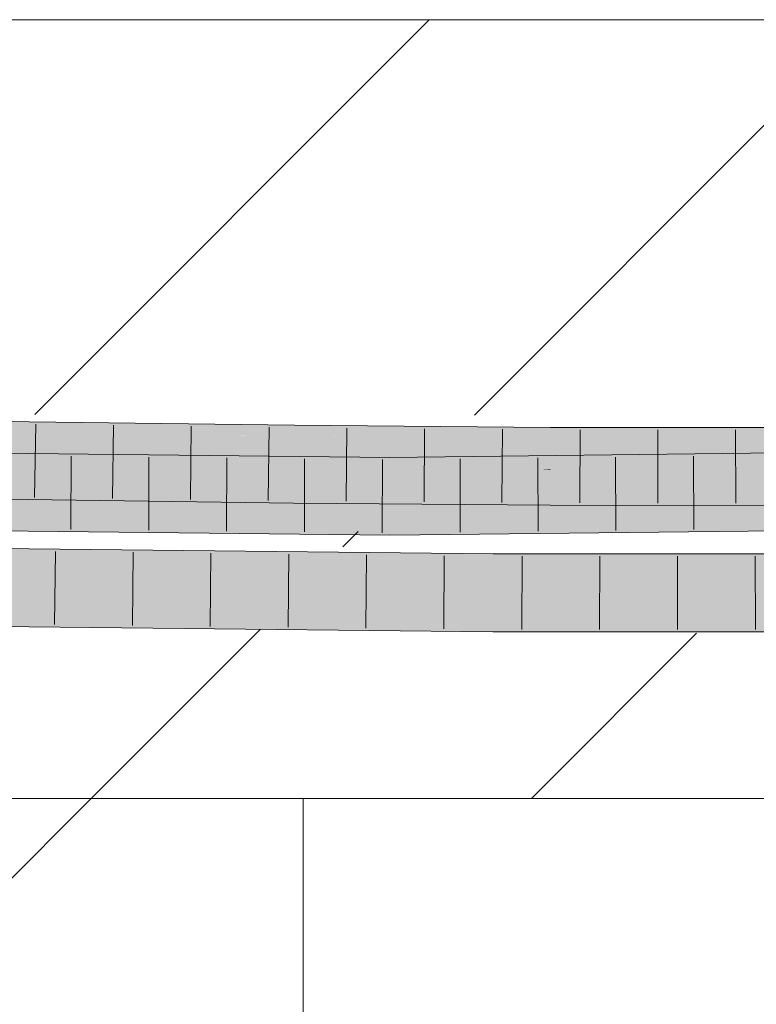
# Model space of a CAD drawing. Extents: x -720 to 300, y 62 to 1162.
# Tile 163 of 256: x 191.61 to 193.98, y 822.02 to 825.18. Entities that reach past the tile are written whole.
import ezdxf
from ezdxf.lldxf.tags import DXFTag

# ---------------------------------------------------------------- set-up
doc = ezdxf.new("R2010")
doc.units = 0
doc.layers.get('0').update_dxf_attribs({"lineweight": 13})
doc.layers.add('E_Detail_Linie_Text_Bem', color=7, linetype='Continuous', lineweight=13)
for name, color, linetype, lineweight, true_color in [('E_Detail_Wandschraffur', 7, 'Continuous', 5, 0xc0c0c0), ('E_Leerrohr 25-A06G942U8I', 7, 'Continuous', 9, 0xff8000), ('E_Leerrohr 25-Shading', 7, 'Continuous', 9, 0xff8000)]:
    doc.layers.add(name, color=color, linetype=linetype, lineweight=lineweight, true_color=true_color)
tags = doc.linetypes.add('fein_strichliert', pattern=[4, 1, -2, 1]).pattern_tags.tags
tags[8:9] = [DXFTag(74, 4), DXFTag(75, 0), DXFTag(340, '0'), DXFTag(46, 0.0), DXFTag(50, 0.0), DXFTag(44, 0.0), DXFTag(45, 0.0)]
tags[6:7] = [DXFTag(74, 4), DXFTag(75, 0), DXFTag(340, '0'), DXFTag(46, 0.0), DXFTag(50, 0.0), DXFTag(44, 0.0), DXFTag(45, 0.0)]
tags[4:5] = [DXFTag(74, 4), DXFTag(75, 0), DXFTag(340, '0'), DXFTag(46, 0.0), DXFTag(50, 0.0), DXFTag(44, 0.0), DXFTag(45, 0.0)]

# ---------------------------------------------------------------- blocks, each defined once
blk = doc.blocks.new('Shading-A06G93Y98I', base_point=(164.3113, 821.6645))
at = {"layer": 'E_Leerrohr 25-Shading', "color": 43, "true_color": 0xd7ab7f}
for points in [[(191.6435, 823.8765), (191.1918, 823.8961), (190.8533, 823.8658), (190.8442, 823.866)], [(191.6437, 823.8895), (191.1993, 823.8968), (191.6435, 823.8765), (191.1918, 823.8961)], [(192.0859, 823.8837), (191.6437, 823.8895), (191.6435, 823.8765)], [(190.8533, 823.8658), (191.6432, 823.853), (191.6435, 823.8765)], [(191.6432, 823.853), (192.0859, 823.8837), (191.6435, 823.8765)], [(192.4387, 823.8502), (192.0859, 823.8837), (192.29, 823.8444), (191.6432, 823.853)], [(192.496, 823.8783), (192.0859, 823.8837), (192.4957, 823.8524), (192.4387, 823.8502)], [(192.4956, 823.8447), (193.3185, 823.85), (193.0202, 823.874), (193.3185, 823.8716)], [(192.4956, 823.8447), (193.0202, 823.874), (192.4957, 823.8524)], [(193.0202, 823.874), (192.496, 823.8783), (192.4957, 823.8524)], [(194.1303, 823.8599), (193.3185, 823.85), (194.1303, 823.8386), (193.3184, 823.8437)], [(194.1303, 823.8599), (194.1302, 823.8707), (193.3185, 823.85), (193.3185, 823.8716)], [(192.4956, 823.8447), (192.4387, 823.8502), (192.2936, 823.8444), (192.29, 823.8444)], [(192.3897, 823.8445), (192.2936, 823.8444), (192.4956, 823.8429), (192.4956, 823.8417)], [(192.4956, 823.8447), (192.3897, 823.8445), (192.4956, 823.8429)], [(192.4387, 823.8502), (192.4956, 823.8447), (192.4957, 823.8524)], [(192.6394, 823.8456), (192.4956, 823.8447), (193.0125, 823.8409)], [(193.3184, 823.835), (193.0125, 823.8409), (192.4956, 823.8429), (192.4956, 823.8447)], [(193.3184, 823.835), (192.4956, 823.8429), (192.4956, 823.8417)], [(192.7556, 823.8464), (192.6394, 823.8456), (193.3184, 823.8386), (193.0125, 823.8409)], [(192.783, 823.8466), (192.7556, 823.8464), (193.3184, 823.8395), (193.3184, 823.8386)], [(193.0222, 823.8481), (192.783, 823.8466), (193.3184, 823.8437), (193.3184, 823.8395)], [(193.3184, 823.8386), (193.0125, 823.8409), (193.3184, 823.837)], [(193.0125, 823.8409), (193.3184, 823.835), (193.3184, 823.837)], [(193.3184, 823.8437), (193.3185, 823.85), (193.0222, 823.8481)], [(194.1303, 823.8386), (193.3184, 823.8437), (194.1304, 823.8356), (193.3184, 823.8395)], [(193.3184, 823.8395), (193.3184, 823.8386), (194.1304, 823.8356), (194.1304, 823.8342)], [(194.1304, 823.8342), (193.3184, 823.8386), (193.9231, 823.8344), (193.3184, 823.837)], [(193.3184, 823.837), (193.3184, 823.835), (193.9231, 823.8344)], [(194.1304, 823.8342), (193.9231, 823.8344), (194.1304, 823.8341)], [(192.8029, 823.7388), (195.2884, 823.7668), (194.0475, 823.7894), (195.2877, 823.8034)], [(190.5916, 823.7707), (190.3282, 823.7659), (191.7598, 823.7732), (191.7106, 823.7712)], [(191.7106, 823.7712), (190.3282, 823.7659), (191.3083, 823.7552)], [(191.2225, 823.7821), (190.5916, 823.7707), (191.9108, 823.7792), (191.7598, 823.7732)], [(191.5869, 823.7887), (191.2225, 823.7821), (192.0285, 823.7839), (191.9108, 823.7792)], [(192.8029, 823.7754), (191.7106, 823.7712), (191.3106, 823.7551), (191.3083, 823.7552)], [(192.8029, 823.7754), (191.3106, 823.7551), (192.8029, 823.761)], [(191.7106, 823.7712), (192.8029, 823.7754), (191.7598, 823.7732)], [(191.7598, 823.7732), (192.8029, 823.7754), (191.9108, 823.7792)], [(191.9108, 823.7792), (192.8029, 823.7754), (192.0285, 823.7839)], [(194.0475, 823.7894), (192.8029, 823.7754), (192.8029, 823.761)], [(192.8029, 823.7388), (194.0475, 823.7894), (192.8029, 823.761)], [(191.3106, 823.7551), (192.8029, 823.7388), (192.8029, 823.761)], [(190.7396, 823.6909), (190.7494, 823.6879), (191.6406, 823.6762), (191.6402, 823.6537)], [(190.7494, 823.6879), (190.8693, 823.6522), (191.6402, 823.6537), (191.64, 823.6396)], [(192.3003, 823.6309), (191.6406, 823.6762), (191.6402, 823.6537)], [(192.3003, 823.6309), (192.4933, 823.6283), (191.6406, 823.6762), (192.4937, 823.6649)], [(191.64, 823.6396), (192.3003, 823.6309), (191.6402, 823.6537)], [(193.3174, 823.6216), (193.3176, 823.6582), (192.4933, 823.6283), (192.4937, 823.6649)], [(193.3174, 823.6216), (194.0348, 823.6208), (193.3176, 823.6582), (194.0349, 823.6574)], [(192.8028, 823.562), (190.0044, 823.5927), (192.8028, 823.5457), (190.2128, 823.5876)], [(192.8028, 823.5254), (190.2128, 823.5876), (190.1091, 823.5803), (190.0204, 823.5908)], [(192.8028, 823.5254), (190.1091, 823.5803), (191.3175, 823.5417)], [(190.2128, 823.5876), (192.8028, 823.5254), (192.8028, 823.5457)], [(195.2921, 823.5722), (195.2918, 823.59), (192.8028, 823.5457), (192.8028, 823.562)], [(192.8028, 823.5254), (195.2924, 823.5535), (192.8028, 823.5457), (195.2921, 823.5722)], [(193.1346, 823.4605), (193.1346, 823.4654), (191.5361, 823.4722), (191.5362, 823.483)], [(191.5358, 823.4502), (191.5357, 823.4464), (193.1344, 823.4288)], [(193.1344, 823.4338), (191.5359, 823.4608), (193.1344, 823.4288), (191.5358, 823.4502)], [(192.8277, 823.4511), (191.536, 823.4654), (193.1345, 823.4443), (191.5359, 823.4637)], [(193.1345, 823.4443), (191.5359, 823.4637), (193.1344, 823.4338), (191.5359, 823.4608)], [(193.1345, 823.4488), (193.1346, 823.4605), (191.536, 823.4654), (191.5361, 823.4722)], [(193.1345, 823.4488), (191.536, 823.4654), (192.8031, 823.4514)], [(193.1345, 823.4478), (193.1345, 823.4488), (192.8031, 823.4514)], [(193.1345, 823.4478), (192.8277, 823.4511), (193.1345, 823.4448)], [(192.8277, 823.4511), (193.1345, 823.4443), (193.1345, 823.4448)], [(194.6008, 823.4517), (194.6007, 823.4641), (193.1345, 823.4488), (193.1346, 823.4605)], [(193.1345, 823.4478), (194.1293, 823.4508), (193.1345, 823.4488)], [(193.1345, 823.4478), (194.6009, 823.4459), (194.1293, 823.4508), (194.6009, 823.4459)], [(193.1345, 823.4478), (193.1345, 823.4443), (194.6009, 823.4459), (194.6009, 823.4409)], [(193.1346, 823.4605), (193.8853, 823.4623), (193.1346, 823.4654), (193.8854, 823.4656)], [(193.8853, 823.4623), (194.6007, 823.4641), (193.8854, 823.4656), (194.6007, 823.4659)], [(194.601, 823.4293), (193.2308, 823.4442), (193.1344, 823.4338), (193.1345, 823.4443)], [(194.601, 823.4293), (193.1344, 823.4338), (193.1344, 823.4288)], [(194.6009, 823.4409), (193.2308, 823.4442), (194.601, 823.4348)], [(193.2308, 823.4442), (194.601, 823.4293), (194.601, 823.4348)], [(191.5328, 823.2331), (192.6775, 823.257), (191.5331, 823.2593)], [(191.5328, 823.2331), (193.1332, 823.2154), (192.6775, 823.257), (193.1334, 823.252)], [(192.6775, 823.257), (191.5333, 823.2697), (191.5331, 823.2593)], [(194.6029, 823.2159), (194.6025, 823.2526), (193.1332, 823.2154), (193.1334, 823.252)]]:
    blk.add_solid(points, dxfattribs=at)
at = {"layer": 'E_Leerrohr 25-Shading', "color": 31, "true_color": 0xfabd7f}
for points in [[(190.8533, 823.8658), (190.7498, 823.786), (191.6432, 823.853), (191.6427, 823.8192)], [(191.6419, 823.7646), (192.2936, 823.8444), (191.6427, 823.8192)], [(191.6419, 823.7646), (192.4946, 823.7533), (192.2936, 823.8444), (192.4956, 823.8417)], [(192.2936, 823.8444), (191.6432, 823.853), (191.6427, 823.8192)], [(193.318, 823.7466), (193.3184, 823.835), (192.4946, 823.7533), (192.4956, 823.8417)], [(193.318, 823.7466), (193.9229, 823.746), (193.3184, 823.835), (193.9231, 823.8344)], [(193.9229, 823.746), (194.1306, 823.7457), (193.9231, 823.8344), (194.1304, 823.8341)], [(190.7498, 823.786), (190.7411, 823.7792), (191.6427, 823.8192), (191.6419, 823.7646)], [(190.7404, 823.7395), (191.6415, 823.7387), (190.7408, 823.7643), (191.6418, 823.7565)], [(191.6418, 823.7565), (191.6419, 823.7646), (190.7408, 823.7643), (190.7411, 823.7792)], [(192.4946, 823.7533), (191.6419, 823.7646), (191.6418, 823.7624)], [(191.6418, 823.7565), (192.4946, 823.7504), (191.6418, 823.7624), (192.4946, 823.7533)], [(192.8029, 823.7388), (194.4095, 823.7138), (195.2884, 823.7668), (195.2892, 823.7238)], [(191.3106, 823.7551), (190.5566, 823.7251), (192.8029, 823.7388), (190.5566, 823.7124)], [(192.8029, 823.6897), (192.8029, 823.7388), (190.5567, 823.6859), (190.5566, 823.7124)], [(190.7402, 823.7289), (191.6414, 823.7305), (190.7404, 823.7395), (191.6415, 823.7387)], [(190.7402, 823.7289), (190.7402, 823.7261), (191.6414, 823.7305), (191.6411, 823.7139)], [(192.4944, 823.7308), (191.6414, 823.7305), (192.4941, 823.7036), (191.6411, 823.7139)], [(191.6414, 823.7305), (192.4944, 823.7332), (191.6415, 823.7387), (192.4945, 823.7393)], [(191.6414, 823.7305), (192.4944, 823.7308), (192.3338, 823.7327)], [(191.6415, 823.7387), (192.4945, 823.7393), (191.6418, 823.7565), (192.4946, 823.7504)], [(192.4944, 823.7308), (192.4944, 823.7332), (192.3338, 823.7327)], [(193.3178, 823.7014), (193.3179, 823.7222), (192.4941, 823.7036), (192.4944, 823.7308)], [(192.4944, 823.7332), (193.3179, 823.7379), (192.4945, 823.7393), (193.3179, 823.7419)], [(193.287, 823.7357), (193.3179, 823.7379), (192.4944, 823.7323), (192.4944, 823.7332)], [(193.1334, 823.7241), (193.287, 823.7357), (192.4944, 823.7308), (192.4944, 823.7323)], [(192.4945, 823.7393), (193.3179, 823.7419), (192.4946, 823.7504), (193.318, 823.7466)], [(193.318, 823.7466), (192.4946, 823.7533), (192.4946, 823.7504)], [(192.8029, 823.7388), (192.8029, 823.6988), (194.5347, 823.7119), (193.9786, 823.7048)], [(193.3179, 823.7256), (193.3179, 823.7358), (193.1334, 823.7241), (193.287, 823.7357)], [(193.3179, 823.7358), (193.3179, 823.7379), (193.287, 823.7357)], [(193.9229, 823.746), (193.318, 823.7466), (193.3179, 823.7419)], [(194.1306, 823.7457), (193.9229, 823.746), (193.3179, 823.7379), (193.3179, 823.7419)], [(194.1306, 823.7457), (193.3179, 823.7379), (194.1283, 823.7455)], [(194.0934, 823.7417), (194.1283, 823.7455), (193.3179, 823.7358), (193.3179, 823.7379)], [(193.3179, 823.7256), (194.019, 823.7337), (193.3179, 823.7358), (194.0934, 823.7417)], [(193.8638, 823.717), (194.019, 823.7337), (193.3179, 823.7222), (193.3179, 823.7256)], [(194.1307, 823.7145), (194.1307, 823.735), (193.8638, 823.717), (194.019, 823.7337)], [(190.7402, 823.7261), (190.7396, 823.6909), (191.6411, 823.7139), (191.6406, 823.6762)], [(191.6411, 823.7139), (191.6406, 823.6762), (192.4941, 823.7036), (192.4937, 823.6649)], [(192.4941, 823.7036), (192.4937, 823.6649), (193.3177, 823.6957), (193.3176, 823.6582)], [(193.3178, 823.7014), (192.4941, 823.7036), (192.8029, 823.7006)], [(195.2893, 823.7216), (192.8029, 823.6897), (195.2894, 823.716), (193.5661, 823.6868)], [(192.8029, 823.6988), (192.8029, 823.6897), (193.9786, 823.7048)], [(193.3177, 823.6957), (193.3178, 823.7014), (192.8029, 823.7006)], [(193.1334, 823.7241), (193.3179, 823.7222), (193.3179, 823.7256)], [(193.8638, 823.717), (193.3179, 823.7222), (193.6473, 823.6937), (193.3177, 823.6957)], [(193.5661, 823.6868), (195.2901, 823.6801), (195.2894, 823.716)], [(193.9805, 823.6917), (193.8638, 823.717), (193.6473, 823.6937)], [(194.1307, 823.7145), (193.8638, 823.717), (194.1308, 823.6908), (193.9805, 823.6917)], [(192.8028, 823.562), (192.8029, 823.6504), (190.0044, 823.5927), (190.0054, 823.681)], [(192.8029, 823.6897), (191.41, 823.6874), (192.8029, 823.6504), (191.4101, 823.6656)], [(195.2918, 823.59), (195.2901, 823.6784), (192.8028, 823.562), (192.8029, 823.6504)], [(193.5661, 823.6868), (192.8029, 823.6897), (192.8029, 823.6738)], [(195.2901, 823.6801), (193.5661, 823.6868), (192.8029, 823.6504), (192.8029, 823.6738)], [(195.2901, 823.6801), (192.8029, 823.6504), (195.1145, 823.6765)], [(193.3177, 823.6957), (193.3176, 823.6582), (193.6473, 823.6937)], [(194.1309, 823.6591), (193.9805, 823.6917), (193.3176, 823.6582), (193.6473, 823.6937)], [(194.1309, 823.6591), (193.3176, 823.6582), (194.0349, 823.6574)], [(193.1339, 823.3404), (193.1344, 823.4288), (191.5345, 823.358), (191.5357, 823.4464)], [(194.6018, 823.3409), (194.601, 823.4293), (193.1339, 823.3404), (193.1344, 823.4288)], [(193.1339, 823.3404), (191.5345, 823.358), (191.5344, 823.3489)], [(191.534, 823.3234), (191.5334, 823.2823), (192.8372, 823.3273), (191.9254, 823.287)], [(192.8372, 823.3273), (193.1339, 823.3404), (191.534, 823.3234), (191.5344, 823.3489)], [(193.1337, 823.3016), (193.1338, 823.3281), (191.9254, 823.287), (192.8372, 823.3273)], [(193.1338, 823.3281), (193.1339, 823.3404), (192.8372, 823.3273)], [(193.1335, 823.2661), (194.6021, 823.3039), (193.1337, 823.3016), (194.6019, 823.3277)], [(193.1337, 823.3016), (194.6019, 823.3277), (193.1338, 823.3281), (194.6018, 823.3409)], [(194.6018, 823.3409), (193.1339, 823.3404), (193.1338, 823.3281)], [(191.9254, 823.287), (193.1335, 823.2661), (193.1337, 823.3016)], [(193.1334, 823.252), (194.6025, 823.2526), (193.1335, 823.2661), (194.6021, 823.3039)], [(191.9254, 823.287), (191.5333, 823.2697), (193.1335, 823.2661), (192.6775, 823.257)], [(191.5334, 823.2823), (191.5333, 823.2697), (191.9254, 823.287)], [(192.6775, 823.257), (193.1334, 823.252), (193.1335, 823.2661)]]:
    blk.add_solid(points, dxfattribs=at)
blk = doc.blocks.new('Referenz-A06G94308I')
at = {"layer": 'E_Detail_Linie_Text_Bem', "linetype": 'Continuous', "ltscale": 0.13}
for p, q in [((182.4467, 825.1802), (242.4248, 825.1802)), ((194.2467, 822.6802), (182.4467, 822.6802)), ((192.5238, 822.6802), (190.0238, 822.6802)), ((192.5238, 810.8802), (192.5238, 822.6802))]:
    blk.add_line(p, q, dxfattribs=at)
at = {"layer": 'E_Detail_Wandschraffur', "linetype": 'ByBlock', "ltscale": 0.13}
for p, q in [((191.6619, 823.9132), (192.9289, 825.1802)), ((193.2573, 822.6802), (193.7879, 823.2107))]:
    blk.add_line(p, q, dxfattribs=at)
at = {"layer": 'E_Detail_Wandschraffur', "linetype": 'fein_strichliert', "ltscale": 0.13}
for p, q in [((193.0742, 823.9113), (194.3431, 825.1802)), ((192.6515, 823.4886), (192.7005, 823.5376)), ((191.8431, 822.6802), (192.3861, 823.2232)), ((190.0238, 820.8609), (191.8431, 822.6802))]:
    blk.add_line(p, q, dxfattribs=at)
at = {"layer": 'E_Leerrohr 25-A06G942U8I', "linetype": 'Continuous', "ltscale": 0.13}
for p, q in [((191.6437, 823.8896), (190.7432, 823.9042)), ((192.496, 823.8783), (191.6437, 823.8896)), ((191.6649, 823.8818), (191.6615, 823.6468)), ((191.9148, 823.8785), (191.9116, 823.6435)), ((192.1646, 823.8752), (192.1617, 823.6402)), ((192.4145, 823.8719), (192.4119, 823.6369)), ((193.3185, 823.8716), (192.496, 823.8783)), ((192.6643, 823.8694), (192.662, 823.6344)), ((192.914, 823.8674), (192.9122, 823.6324)), ((193.1638, 823.8654), (193.1624, 823.6304)), ((194.1302, 823.8707), (193.3185, 823.8716)), ((193.4136, 823.864), (193.4127, 823.629)), ((193.6633, 823.8637), (193.663, 823.6287)), ((193.913, 823.8635), (193.9132, 823.6285)), ((192.8029, 823.7754), (190.0069, 823.806)), ((195.2877, 823.8034), (192.8029, 823.7754)), ((191.7788, 823.7791), (191.7778, 823.5441)), ((192.0287, 823.7764), (192.0279, 823.5414)), ((192.2786, 823.7737), (192.278, 823.5387)), ((192.5284, 823.7709), (192.5281, 823.5359)), ((192.7783, 823.7682), (192.7782, 823.5332)), ((193.0281, 823.7705), (193.0284, 823.5355)), ((193.2778, 823.7733), (193.2786, 823.5383)), ((193.5276, 823.7761), (193.5288, 823.5411)), ((193.7774, 823.7789), (193.779, 823.5439)), ((191.64, 823.6396), (190.739, 823.6543)), ((192.4933, 823.6283), (191.64, 823.6396)), ((193.3174, 823.6216), (192.4933, 823.6283)), ((194.131, 823.6207), (193.3174, 823.6216)), ((192.8028, 823.5254), (190.004, 823.556)), ((195.2925, 823.5534), (192.8028, 823.5254)), ((193.1346, 823.4654), (191.5362, 823.483)), ((191.7282, 823.4734), (191.7252, 823.2384)), ((191.978, 823.4707), (191.9753, 823.2357)), ((192.2279, 823.4679), (192.2254, 823.2329)), ((192.4777, 823.4651), (192.4756, 823.2301)), ((192.7275, 823.4624), (192.7257, 823.2274)), ((192.9774, 823.4596), (192.9759, 823.2246)), ((194.6007, 823.4659), (193.1346, 823.4654)), ((193.2271, 823.4579), (193.226, 823.2229)), ((193.4769, 823.458), (193.4763, 823.223)), ((193.7266, 823.4581), (193.7266, 823.2231)), ((193.9763, 823.4582), (193.9769, 823.2232)), ((193.1332, 823.2154), (191.5328, 823.2331)), ((194.6029, 823.2159), (193.1332, 823.2154))]:
    blk.add_line(p, q, dxfattribs=at)

msp = doc.modelspace()

# ---------------------------------------------------------------- block references
at = {"color": 8, "lineweight": 25, "ltscale": 0.25, "true_color": 0x808080}
msp.add_blockref('Referenz-A06G94308I', (0, 0), dxfattribs=at)
msp.add_blockref('Shading-A06G93Y98I', (164.3113, 821.6645))

doc.saveas('drawing.dxf')
